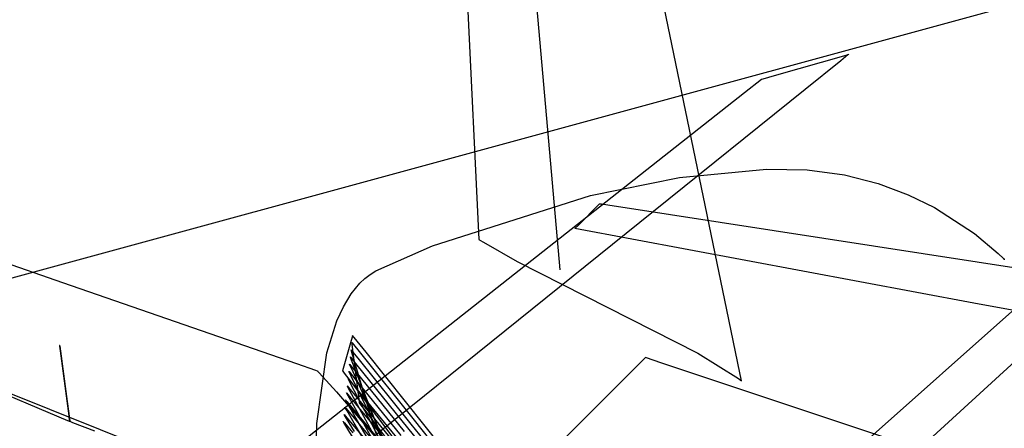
# Model space of a CAD drawing. Extents: x -3.57 to 3.57, y -2.08 to 2.06.
# Tile 191 of 219: x 1.74 to 1.85, y 0.76 to 0.81. Entities that reach past the tile are written whole.
import ezdxf

# ---------------------------------------------------------------- set-up
doc = ezdxf.new("R2010")
doc.units = 0

msp = doc.modelspace()

# ---------------------------------------------------------------- linework, layer by layer
at = {"layer": 'Layer 1', "color": 7, "linetype": 'CONTINUOUS'}
for p, q in [((1.783743, 0.869685), (1.787913, 0.783177)), ((1.78937, 0.867333), (1.797035, 0.779756)), ((1.815893, 0.775245), (1.803065, 0.837134)), ((1.726292, 0.776407), (1.855534, 0.811655)), ((1.8938, 0.810907), (1.73811, 0.668646)), ((1.667134, 0.803924), (1.740901, 0.778331)), ((1.821254, 0.801685), (1.829364, 0.804002)), ((1.82956, 0.804005), (1.828746, 0.80335)), ((1.829364, 0.804002), (1.829647, 0.804083)), ((1.829636, 0.804067), (1.82956, 0.804005)), ((1.829655, 0.804082), (1.829636, 0.804067)), ((1.829647, 0.804083), (1.829661, 0.804087)), ((1.82966, 0.804085), (1.829655, 0.804082)), ((1.829661, 0.804086), (1.82966, 0.804085)), ((1.829661, 0.804087), (1.829661, 0.804087)), ((1.829661, 0.804087), (1.829661, 0.804087)), ((1.829661, 0.804087), (1.829661, 0.804087)), ((1.829661, 0.804087), (1.829661, 0.804087)), ((1.829661, 0.804087), (1.829661, 0.804087)), ((1.829661, 0.804087), (1.829661, 0.804086)), ((1.828746, 0.80335), (1.824732, 0.800118)), ((1.817889, 0.799754), (1.819808, 0.801267)), ((1.819808, 0.801267), (1.819818, 0.801275)), ((1.819818, 0.801275), (1.819819, 0.801276)), ((1.819819, 0.801276), (1.819819, 0.801276)), ((1.819819, 0.801276), (1.819819, 0.801276)), ((1.819819, 0.801276), (1.819819, 0.801276)), ((1.819819, 0.801276), (1.819819, 0.801276)), ((1.819819, 0.801276), (1.819819, 0.801276)), ((1.819819, 0.801276), (1.819819, 0.801276)), ((1.819819, 0.801276), (1.819819, 0.801276)), ((1.819819, 0.801276), (1.81982, 0.801276)), ((1.81982, 0.801276), (1.819826, 0.801278)), ((1.819826, 0.801278), (1.819856, 0.801286)), ((1.819856, 0.801286), (1.819984, 0.801323)), ((1.819984, 0.801323), (1.821254, 0.801685)), ((1.779489, 0.769488), (1.817889, 0.799754)), ((1.824732, 0.800118), (1.807633, 0.786351)), ((0.855351, -0.108345), (1.86573, 0.790798)), ((1.800505, 0.788148), (1.810538, 0.790177)), ((1.810538, 0.790177), (1.820372, 0.791131)), ((1.820372, 0.791131), (1.824971, 0.791047)), ((1.824971, 0.791047), (1.829183, 0.790467)), ((1.829183, 0.790467), (1.832986, 0.789488)), ((1.832986, 0.789488), (1.836368, 0.788225)), ((1.782662, 0.782473), (1.800505, 0.788148)), ((1.836368, 0.788225), (1.839316, 0.78679)), ((1.799135, 0.784808), (1.801454, 0.787128)), ((1.801454, 0.787128), (1.801535, 0.787209)), ((1.801535, 0.787209), (1.801539, 0.787213)), ((1.801539, 0.787213), (1.801539, 0.787213)), ((1.801539, 0.787213), (1.801539, 0.787213)), ((1.801539, 0.787213), (1.801539, 0.787213)), ((1.801539, 0.787213), (1.801539, 0.787213)), ((1.801539, 0.787213), (1.801539, 0.787213)), ((1.801539, 0.787213), (1.801539, 0.787213)), ((1.801539, 0.787213), (1.801539, 0.787213)), ((1.801539, 0.787213), (1.80154, 0.787213)), ((1.80154, 0.787213), (1.80154, 0.787212)), ((1.80154, 0.787212), (1.801544, 0.787212)), ((1.801544, 0.787212), (1.801578, 0.787207)), ((1.801578, 0.787207), (1.801745, 0.787181)), ((1.801745, 0.787181), (1.802459, 0.787071)), ((1.802459, 0.787071), (1.809536, 0.785982)), ((1.839316, 0.78679), (1.843858, 0.783859)), ((1.807633, 0.786351), (1.638153, 0.649896)), ((1.809536, 0.785982), (1.854725, 0.779031)), ((1.798772, 0.784445), (1.799135, 0.784808)), ((1.798724, 0.784398), (1.798724, 0.784398)), ((1.798724, 0.784398), (1.798724, 0.784398)), ((1.798724, 0.784398), (1.798724, 0.784398)), ((1.798724, 0.784398), (1.798724, 0.784398)), ((1.798724, 0.784398), (1.798724, 0.784398)), ((1.798724, 0.784398), (1.798724, 0.784398)), ((1.798724, 0.784398), (1.798725, 0.784398)), ((1.84377, 0.77599), (1.798724, 0.784398)), ((1.798725, 0.784398), (1.798726, 0.7844)), ((1.798726, 0.7844), (1.798735, 0.784408)), ((1.798735, 0.784408), (1.798772, 0.784445)), ((1.843858, 0.783859), (1.846512, 0.781603)), ((1.776265, 0.779628), (1.782662, 0.782473)), ((1.787913, 0.783177), (1.787913, 0.783177)), ((1.787913, 0.783177), (1.787913, 0.783177)), ((1.787913, 0.783177), (1.787913, 0.783177)), ((1.787913, 0.783177), (1.787913, 0.783177)), ((1.787913, 0.783177), (1.787914, 0.783177)), ((1.787914, 0.783177), (1.787914, 0.783177)), ((1.787914, 0.783177), (1.787916, 0.783176)), ((1.787916, 0.783176), (1.787935, 0.783165)), ((1.787935, 0.783165), (1.788028, 0.78311)), ((1.788028, 0.78311), (1.788425, 0.782881)), ((1.788425, 0.782881), (1.792242, 0.780701)), ((1.846512, 0.781603), (1.847099, 0.781012)), ((1.77122, 0.751303), (1.697186, 0.780848)), ((1.792242, 0.780701), (1.812636, 0.770341)), ((1.847099, 0.781012), (1.847203, 0.7809)), ((1.847203, 0.7809), (1.847208, 0.780894)), ((1.847208, 0.780894), (1.847209, 0.780894)), ((1.775042, 0.778771), (1.775634, 0.779233)), ((1.775634, 0.779233), (1.776265, 0.779628)), ((1.740901, 0.778331), (1.767321, 0.769165)), ((1.773487, 0.77702), (1.774487, 0.778246)), ((1.774487, 0.778246), (1.775042, 0.778771)), ((1.772623, 0.775587), (1.773487, 0.77702)), ((1.850576, 0.77472), (1.84377, 0.77599)), ((1.771887, 0.773979), (1.772623, 0.775587)), ((1.817374, 0.768103), (1.815893, 0.775245)), ((1.770757, 0.770363), (1.771887, 0.773979)), ((1.773658, 0.772342), (1.773657, 0.772343)), ((1.773657, 0.772343), (1.773657, 0.772343)), ((1.773657, 0.772343), (1.773657, 0.772343)), ((1.773657, 0.772343), (1.773657, 0.772343)), ((1.773657, 0.772343), (1.773657, 0.772343)), ((1.773657, 0.772343), (1.773657, 0.772343)), ((1.773657, 0.772343), (1.773657, 0.772343)), ((1.773657, 0.772343), (1.773657, 0.772343)), ((1.773657, 0.772343), (1.773657, 0.772343)), ((1.773657, 0.772343), (1.773657, 0.772343)), ((1.773657, 0.772343), (1.773657, 0.772342)), ((1.773492, 0.77176), (1.77252, 0.76835)), ((1.773638, 0.772276), (1.773492, 0.77176)), ((1.773572, 0.771526), (1.773571, 0.771535)), ((1.773571, 0.771535), (1.773571, 0.771535)), ((1.773571, 0.771535), (1.773571, 0.771535)), ((1.773571, 0.771535), (1.773571, 0.771535)), ((1.773571, 0.771535), (1.773571, 0.771535)), ((1.773571, 0.771535), (1.773571, 0.771535)), ((1.773571, 0.771535), (1.773571, 0.771535)), ((1.773571, 0.771535), (1.773571, 0.771535)), ((1.773571, 0.771535), (1.773571, 0.771535)), ((1.773571, 0.771535), (1.773572, 0.771534)), ((1.773572, 0.771534), (1.773575, 0.771531)), ((1.773597, 0.77133), (1.773572, 0.771526)), ((1.773575, 0.771531), (1.773604, 0.771494)), ((1.774314, 0.765718), (1.773597, 0.77133)), ((1.773604, 0.771494), (1.773752, 0.77131)), ((1.773653, 0.772328), (1.773638, 0.772276)), ((1.773657, 0.77234), (1.773653, 0.772328)), ((1.773657, 0.772342), (1.773657, 0.772342)), ((1.773657, 0.772342), (1.773657, 0.77234)), ((1.773838, 0.772117), (1.773658, 0.772342)), ((1.773752, 0.77131), (1.77438, 0.770528)), ((1.775174, 0.770447), (1.773838, 0.772117)), ((1.740591, 0.771199), (1.740591, 0.771201)), ((1.740591, 0.771201), (1.740591, 0.771201)), ((1.740591, 0.771201), (1.740591, 0.771201)), ((1.740591, 0.771201), (1.740591, 0.771201)), ((1.740591, 0.771201), (1.740591, 0.771201)), ((1.740591, 0.771201), (1.740591, 0.771201)), ((1.740591, 0.771201), (1.740591, 0.771201)), ((1.740591, 0.771201), (1.740591, 0.771201)), ((1.740591, 0.771201), (1.740591, 0.7712)), ((1.740591, 0.7712), (1.740591, 0.771198)), ((1.740592, 0.771189), (1.740591, 0.771199)), ((1.740591, 0.771198), (1.740593, 0.771185)), ((1.740599, 0.77114), (1.740592, 0.771189)), ((1.740593, 0.771185), (1.7406, 0.771132)), ((1.740671, 0.770598), (1.740599, 0.77114)), ((1.7406, 0.771132), (1.740674, 0.770576)), ((1.740971, 0.768343), (1.740671, 0.770598)), ((1.740674, 0.770576), (1.741354, 0.765464)), ((1.769606, 0.762414), (1.770757, 0.770363)), ((1.773488, 0.770707), (1.773484, 0.77072)), ((1.773484, 0.77072), (1.773484, 0.77072)), ((1.773484, 0.77072), (1.773484, 0.77072)), ((1.773484, 0.77072), (1.773484, 0.77072)), ((1.773484, 0.77072), (1.773484, 0.77072)), ((1.773484, 0.77072), (1.773484, 0.77072)), ((1.773484, 0.77072), (1.773484, 0.77072)), ((1.773484, 0.77072), (1.773484, 0.77072)), ((1.773484, 0.77072), (1.773484, 0.77072)), ((1.773484, 0.77072), (1.773485, 0.770719)), ((1.773485, 0.770719), (1.773488, 0.770716)), ((1.773488, 0.770716), (1.773517, 0.77068)), ((1.773571, 0.770429), (1.773488, 0.770707)), ((1.773517, 0.77068), (1.773658, 0.770505)), ((1.775949, 0.762491), (1.773571, 0.770429)), ((1.773658, 0.770505), (1.77426, 0.769757)), ((1.77438, 0.770528), (1.780603, 0.762773)), ((1.816515, 0.718774), (1.775174, 0.770447)), ((1.812636, 0.770341), (1.817204, 0.767466)), ((0.679891, -0.097212), (1.779489, 0.769488)), ((1.767321, 0.769165), (1.769467, 0.768421)), ((1.773321, 0.769076), (1.773311, 0.769098)), ((1.773311, 0.769098), (1.773311, 0.769098)), ((1.773311, 0.769098), (1.773311, 0.769098)), ((1.773311, 0.769098), (1.773311, 0.769098)), ((1.773311, 0.769098), (1.773311, 0.769098)), ((1.773311, 0.769098), (1.773311, 0.769098)), ((1.773311, 0.769098), (1.773311, 0.769098)), ((1.773311, 0.769098), (1.773311, 0.769098)), ((1.773311, 0.769098), (1.773311, 0.769098)), ((1.773311, 0.769098), (1.773312, 0.769097)), ((1.773312, 0.769097), (1.773314, 0.769094)), ((1.773314, 0.769094), (1.773341, 0.769062)), ((1.77352, 0.768636), (1.773321, 0.769076)), ((1.773341, 0.769062), (1.77347, 0.768903)), ((1.773401, 0.769891), (1.773394, 0.769909)), ((1.773394, 0.769909), (1.773394, 0.769909)), ((1.773394, 0.769909), (1.773394, 0.769909)), ((1.773394, 0.769909), (1.773394, 0.769909)), ((1.773394, 0.769909), (1.773394, 0.769909)), ((1.773394, 0.769909), (1.773394, 0.769909)), ((1.773394, 0.769909), (1.773394, 0.769909)), ((1.773394, 0.769909), (1.773394, 0.769909)), ((1.773394, 0.769909), (1.773394, 0.769909)), ((1.773394, 0.769909), (1.773395, 0.769908)), ((1.773395, 0.769908), (1.773397, 0.769905)), ((1.773397, 0.769905), (1.773425, 0.769871)), ((1.773542, 0.769533), (1.773401, 0.769891)), ((1.773425, 0.769871), (1.77356, 0.769704)), ((1.777584, 0.759262), (1.773542, 0.769533)), ((1.77356, 0.769704), (1.774137, 0.76899)), ((1.77426, 0.769757), (1.780232, 0.762342)), ((1.80609, 0.769228), (1.800815, 0.763953)), ((1.806589, 0.769727), (1.80609, 0.769228)), ((1.806692, 0.76983), (1.806589, 0.769727)), ((1.806702, 0.769839), (1.806692, 0.76983)), ((1.806704, 0.769842), (1.806702, 0.769839)), ((1.806705, 0.769842), (1.806704, 0.769842)), ((1.806705, 0.769842), (1.806705, 0.769843)), ((1.806705, 0.769843), (1.806705, 0.769843)), ((1.806705, 0.769843), (1.806705, 0.769843)), ((1.806705, 0.769843), (1.806705, 0.769843)), ((1.806705, 0.769843), (1.806705, 0.769842)), ((1.806712, 0.76984), (1.806705, 0.769842)), ((1.806705, 0.769842), (1.806705, 0.769842)), ((1.806821, 0.769804), (1.806712, 0.76984)), ((1.80845, 0.769261), (1.806821, 0.769804)), ((1.851886, 0.754781), (1.80845, 0.769261)), ((1.741649, 0.763249), (1.740971, 0.768343)), ((1.769467, 0.768421), (1.76964, 0.768361)), ((1.76964, 0.768361), (1.769668, 0.768351)), ((1.769668, 0.768351), (1.769669, 0.76835)), ((1.769669, 0.76835), (1.769669, 0.76835)), ((1.769669, 0.76835), (1.769669, 0.76835)), ((1.769669, 0.76835), (1.769669, 0.76835)), ((1.769669, 0.76835), (1.769669, 0.76835)), ((1.769669, 0.76835), (1.769669, 0.76835)), ((1.769669, 0.76835), (1.769669, 0.76835)), ((1.769669, 0.76835), (1.769669, 0.76835)), ((1.769669, 0.76835), (1.76967, 0.76835)), ((1.76967, 0.76835), (1.76967, 0.768349)), ((1.76967, 0.768349), (1.769674, 0.768345)), ((1.769674, 0.768345), (1.76971, 0.768306)), ((1.76971, 0.768306), (1.769888, 0.768112)), ((1.769888, 0.768112), (1.77184, 0.765966)), ((1.77252, 0.76835), (1.77252, 0.76835)), ((1.77252, 0.76835), (1.77252, 0.76835)), ((1.77252, 0.76835), (1.77252, 0.76835)), ((1.77252, 0.76835), (1.77252, 0.76835)), ((1.77252, 0.76835), (1.77252, 0.76835)), ((1.77252, 0.76835), (1.772521, 0.768349)), ((1.772521, 0.768349), (1.772524, 0.768345)), ((1.772524, 0.768345), (1.772555, 0.768303)), ((1.772555, 0.768303), (1.772712, 0.768096)), ((1.772712, 0.768096), (1.77338, 0.767212)), ((1.773221, 0.768287), (1.77322, 0.768287)), ((1.77322, 0.768287), (1.77322, 0.768287)), ((1.77322, 0.768287), (1.77322, 0.768287)), ((1.77322, 0.768287), (1.77322, 0.768287)), ((1.77322, 0.768287), (1.77322, 0.768287)), ((1.77322, 0.768287), (1.77322, 0.768287)), ((1.77322, 0.768287), (1.773221, 0.768287)), ((1.773233, 0.768261), (1.773221, 0.768287)), ((1.773221, 0.768287), (1.773221, 0.768287)), ((1.773221, 0.768287), (1.773221, 0.768286)), ((1.773221, 0.768286), (1.773224, 0.768284)), ((1.773224, 0.768284), (1.773249, 0.768253)), ((1.773491, 0.76774), (1.773233, 0.768261)), ((1.773249, 0.768253), (1.773372, 0.768101)), ((1.773372, 0.768101), (1.773898, 0.767456)), ((1.77347, 0.768903), (1.774022, 0.768223)), ((1.779223, 0.756033), (1.77352, 0.768636)), ((1.774022, 0.768223), (1.779489, 0.761488)), ((1.774137, 0.76899), (1.779857, 0.761915)), ((1.817518, 0.767407), (1.817374, 0.768103)), ((1.729916, 0.767603), (1.739238, 0.763694)), ((1.77315, 0.767446), (1.773134, 0.767476)), ((1.773134, 0.767476), (1.773134, 0.767476)), ((1.773134, 0.767476), (1.773134, 0.767476)), ((1.773134, 0.767476), (1.773134, 0.767476)), ((1.773134, 0.767476), (1.773134, 0.767476)), ((1.773134, 0.767476), (1.773134, 0.767476)), ((1.773134, 0.767476), (1.773134, 0.767476)), ((1.773134, 0.767476), (1.773134, 0.767476)), ((1.773134, 0.767476), (1.773134, 0.767476)), ((1.773134, 0.767476), (1.773135, 0.767475)), ((1.773135, 0.767475), (1.773137, 0.767473)), ((1.773137, 0.767473), (1.773161, 0.767444)), ((1.773465, 0.766843), (1.77315, 0.767446)), ((1.773161, 0.767444), (1.773278, 0.7673)), ((1.773278, 0.7673), (1.773779, 0.766689)), ((1.77338, 0.767212), (1.780001, 0.758458)), ((1.782493, 0.749579), (1.773465, 0.766843)), ((1.780858, 0.752804), (1.773491, 0.76774)), ((1.773898, 0.767456), (1.779114, 0.76106)), ((1.817204, 0.767466), (1.817536, 0.767226)), ((1.817551, 0.767245), (1.817518, 0.767407)), ((1.817536, 0.767226), (1.817557, 0.76721)), ((1.817558, 0.767213), (1.817551, 0.767245)), ((1.817557, 0.76721), (1.817559, 0.767209)), ((1.817559, 0.76721), (1.817558, 0.767213)), ((1.817559, 0.767209), (1.817559, 0.76721)), ((1.817559, 0.767209), (1.817559, 0.767209)), ((1.817559, 0.767209), (1.817559, 0.767209)), ((1.817559, 0.767209), (1.817559, 0.767209)), ((1.817559, 0.767209), (1.817559, 0.767209)), ((1.817559, 0.767209), (1.817559, 0.767209)), ((1.817559, 0.767209), (1.817559, 0.767209)), ((1.817559, 0.767209), (1.817559, 0.767209)), ((1.817559, 0.767209), (1.817559, 0.767209)), ((1.817559, 0.767209), (1.817559, 0.767209)), ((1.77184, 0.765966), (1.789486, 0.745481)), ((1.772957, 0.765853), (1.772957, 0.765854)), ((1.772957, 0.765854), (1.772957, 0.765854)), ((1.772957, 0.765854), (1.772957, 0.765854)), ((1.772957, 0.765854), (1.772957, 0.765854)), ((1.772957, 0.765854), (1.772957, 0.765854)), ((1.772957, 0.765854), (1.772957, 0.765854)), ((1.772957, 0.765854), (1.772957, 0.765854)), ((1.772957, 0.765854), (1.772957, 0.765854)), ((1.772957, 0.765854), (1.772957, 0.765854)), ((1.772957, 0.765854), (1.772957, 0.765854)), ((1.772957, 0.765854), (1.772963, 0.765847)), ((1.77296, 0.765848), (1.772957, 0.765853)), ((1.772991, 0.765794), (1.77296, 0.765848)), ((1.772963, 0.765847), (1.77299, 0.765815)), ((1.77299, 0.765815), (1.773106, 0.765675)), ((1.773144, 0.765521), (1.772991, 0.765794)), ((1.773044, 0.766664), (1.773043, 0.766665)), ((1.773043, 0.766665), (1.773043, 0.766665)), ((1.773043, 0.766665), (1.773043, 0.766665)), ((1.773043, 0.766665), (1.773043, 0.766665)), ((1.773043, 0.766665), (1.773043, 0.766665)), ((1.773043, 0.766665), (1.773043, 0.766665)), ((1.773043, 0.766665), (1.773043, 0.766665)), ((1.773043, 0.766665), (1.773043, 0.766665)), ((1.773043, 0.766665), (1.773043, 0.766665)), ((1.773043, 0.766665), (1.773044, 0.766664)), ((1.773046, 0.76666), (1.773044, 0.766664)), ((1.773044, 0.766664), (1.77305, 0.766658)), ((1.773073, 0.766611), (1.773046, 0.76666)), ((1.77305, 0.766658), (1.773078, 0.766623)), ((1.773206, 0.766368), (1.773073, 0.766611)), ((1.773078, 0.766623), (1.773201, 0.766475)), ((1.773106, 0.765675), (1.774337, 0.76419)), ((1.773201, 0.766475), (1.774502, 0.764896)), ((1.77376, 0.765352), (1.773206, 0.766368)), ((1.773779, 0.766689), (1.778743, 0.760633)), ((1.774426, 0.764839), (1.774314, 0.765718)), ((1.741354, 0.765464), (1.741651, 0.763228)), ((1.772871, 0.765042), (1.77287, 0.765043)), ((1.77287, 0.765043), (1.77287, 0.765043)), ((1.77287, 0.765043), (1.77287, 0.765043)), ((1.77287, 0.765043), (1.77287, 0.765043)), ((1.77287, 0.765043), (1.77287, 0.765043)), ((1.77287, 0.765043), (1.77287, 0.765043)), ((1.77287, 0.765043), (1.77287, 0.765043)), ((1.77287, 0.765043), (1.77287, 0.765043)), ((1.77287, 0.765043), (1.77287, 0.765043)), ((1.77287, 0.765043), (1.772871, 0.765043)), ((1.772871, 0.765043), (1.772876, 0.765036)), ((1.772874, 0.765037), (1.772871, 0.765042)), ((1.772909, 0.764976), (1.772874, 0.765037)), ((1.772876, 0.765036), (1.772901, 0.765006)), ((1.772901, 0.765006), (1.773011, 0.764875)), ((1.773083, 0.764675), (1.772909, 0.764976)), ((1.773011, 0.764875), (1.774173, 0.763484)), ((1.773809, 0.763418), (1.773083, 0.764675)), ((1.773784, 0.764385), (1.773144, 0.765521)), ((1.778536, 0.756598), (1.77376, 0.765352)), ((1.774438, 0.76475), (1.774426, 0.764839)), ((1.77444, 0.764729), (1.774438, 0.76475)), ((1.774441, 0.764725), (1.77444, 0.764729)), ((1.774441, 0.764724), (1.774441, 0.764725)), ((1.774441, 0.764725), (1.774441, 0.764725)), ((1.774512, 0.764631), (1.774441, 0.764724)), ((1.774441, 0.764724), (1.774441, 0.764724)), ((1.774441, 0.764724), (1.774441, 0.764724)), ((1.774441, 0.764724), (1.774441, 0.764724)), ((1.774441, 0.764724), (1.774441, 0.764724)), ((1.774441, 0.764724), (1.774441, 0.764724)), ((1.774441, 0.764724), (1.774441, 0.764724)), ((1.774441, 0.764724), (1.774441, 0.764724)), ((1.774441, 0.764724), (1.774441, 0.764724)), ((1.774502, 0.764896), (1.788464, 0.747958)), ((1.775932, 0.762763), (1.774512, 0.764631)), ((1.739238, 0.763694), (1.741476, 0.762756)), ((1.800815, 0.763953), (1.766066, 0.729203)), ((1.772784, 0.764232), (1.772783, 0.764232)), ((1.772783, 0.764232), (1.772783, 0.764232)), ((1.772783, 0.764232), (1.772783, 0.764232)), ((1.772783, 0.764232), (1.772783, 0.764232)), ((1.772783, 0.764232), (1.772783, 0.764232)), ((1.772783, 0.764232), (1.772783, 0.764232)), ((1.772783, 0.764232), (1.772784, 0.764232)), ((1.772784, 0.764231), (1.772784, 0.764232)), ((1.772784, 0.764232), (1.772784, 0.764232)), ((1.772784, 0.764232), (1.772784, 0.764232)), ((1.772784, 0.764232), (1.772789, 0.764226)), ((1.772788, 0.764225), (1.772784, 0.764231)), ((1.772827, 0.764159), (1.772788, 0.764225)), ((1.772789, 0.764226), (1.772813, 0.764198)), ((1.772813, 0.764198), (1.772916, 0.764075)), ((1.773022, 0.763828), (1.772827, 0.764159)), ((1.772916, 0.764075), (1.774008, 0.762778)), ((1.773834, 0.762451), (1.773022, 0.763828)), ((1.779304, 0.754589), (1.773784, 0.764385)), ((1.774173, 0.763484), (1.786642, 0.748559)), ((1.774337, 0.76419), (1.787551, 0.748257)), ((1.741476, 0.762756), (1.74168, 0.76267)), ((1.74172, 0.76271), (1.741649, 0.763249)), ((1.741651, 0.763228), (1.741721, 0.762702)), ((1.74168, 0.76267), (1.741723, 0.762652)), ((1.741727, 0.762661), (1.74172, 0.76271)), ((1.741721, 0.762702), (1.741727, 0.762658)), ((1.741723, 0.762652), (1.741728, 0.76265)), ((1.741728, 0.762651), (1.741727, 0.762661)), ((1.741727, 0.762658), (1.741728, 0.76265)), ((1.741728, 0.76265), (1.741728, 0.762651)), ((1.741728, 0.76265), (1.741728, 0.76265)), ((1.741728, 0.76265), (1.741728, 0.76265)), ((1.741728, 0.76265), (1.741728, 0.76265)), ((1.741728, 0.76265), (1.741728, 0.76265)), ((1.741728, 0.76265), (1.741728, 0.76265)), ((1.741728, 0.76265), (1.741728, 0.76265)), ((1.741728, 0.76265), (1.741728, 0.76265)), ((1.741728, 0.76265), (1.741728, 0.76265)), ((1.741728, 0.76265), (1.741728, 0.76265)), ((1.741728, 0.76265), (1.741728, 0.76265)), ((1.741728, 0.76265), (1.741728, 0.76265)), ((1.741728, 0.76265), (1.741728, 0.76265)), ((1.741728, 0.76265), (1.741728, 0.76265)), ((1.741728, 0.76265), (1.741728, 0.76265)), ((1.741728, 0.76265), (1.741728, 0.76265)), ((1.741728, 0.76265), (1.741729, 0.762649)), ((1.741729, 0.762649), (1.74173, 0.762649)), ((1.74173, 0.762649), (1.741741, 0.762645)), ((1.741741, 0.762645), (1.741797, 0.762623)), ((1.741797, 0.762623), (1.742036, 0.76253)), ((1.742036, 0.76253), (1.744519, 0.761567)), ((1.769429, 0.755187), (1.769606, 0.762414)), ((1.772607, 0.762605), (1.772606, 0.762606)), ((1.772606, 0.762606), (1.772606, 0.762606)), ((1.772606, 0.762606), (1.772606, 0.762606)), ((1.772606, 0.762606), (1.772606, 0.762606)), ((1.772606, 0.762606), (1.772606, 0.762606)), ((1.772606, 0.762606), (1.772606, 0.762606)), ((1.772606, 0.762606), (1.772606, 0.762606)), ((1.772606, 0.762606), (1.772606, 0.762606)), ((1.772606, 0.762606), (1.772606, 0.762606)), ((1.772606, 0.762606), (1.772607, 0.762606)), ((1.772607, 0.762606), (1.772611, 0.762601)), ((1.772611, 0.762598), (1.772607, 0.762605)), ((1.772611, 0.762601), (1.772632, 0.762577)), ((1.772659, 0.76252), (1.772611, 0.762598)), ((1.772632, 0.762577), (1.772722, 0.762472)), ((1.772895, 0.762131), (1.772659, 0.76252)), ((1.772698, 0.763416), (1.772697, 0.763417)), ((1.772697, 0.763417), (1.772697, 0.763417)), ((1.772697, 0.763417), (1.772697, 0.763417)), ((1.772697, 0.763417), (1.772697, 0.763417)), ((1.772697, 0.763417), (1.772697, 0.763417)), ((1.772697, 0.763417), (1.772697, 0.763417)), ((1.772697, 0.763417), (1.772697, 0.763417)), ((1.772697, 0.763417), (1.772697, 0.763417)), ((1.772697, 0.763417), (1.772697, 0.763417)), ((1.772697, 0.763417), (1.772697, 0.763417)), ((1.772697, 0.763417), (1.772702, 0.763411)), ((1.772702, 0.763409), (1.772698, 0.763416)), ((1.772702, 0.763411), (1.772724, 0.763385)), ((1.772745, 0.763337), (1.772702, 0.763409)), ((1.772722, 0.762472), (1.773675, 0.761363)), ((1.772724, 0.763385), (1.772821, 0.763272)), ((1.77296, 0.762978), (1.772745, 0.763337)), ((1.772821, 0.763272), (1.773843, 0.762068)), ((1.773858, 0.76148), (1.77296, 0.762978)), ((1.780071, 0.752581), (1.773809, 0.763418)), ((1.780838, 0.750572), (1.773834, 0.762451)), ((1.774008, 0.762778), (1.785731, 0.748858)), ((1.816592, 0.709289), (1.775932, 0.762763)), ((1.776322, 0.761248), (1.775949, 0.762491)), ((1.780232, 0.762342), (1.818361, 0.714996)), ((1.780603, 0.762773), (1.820342, 0.713257)), ((1.77388, 0.760513), (1.772895, 0.762131)), ((1.773843, 0.762068), (1.784819, 0.749155)), ((1.779857, 0.761915), (1.816381, 0.71674))]:
    msp.add_line(p, q, dxfattribs=at)

doc.saveas('drawing.dxf')
